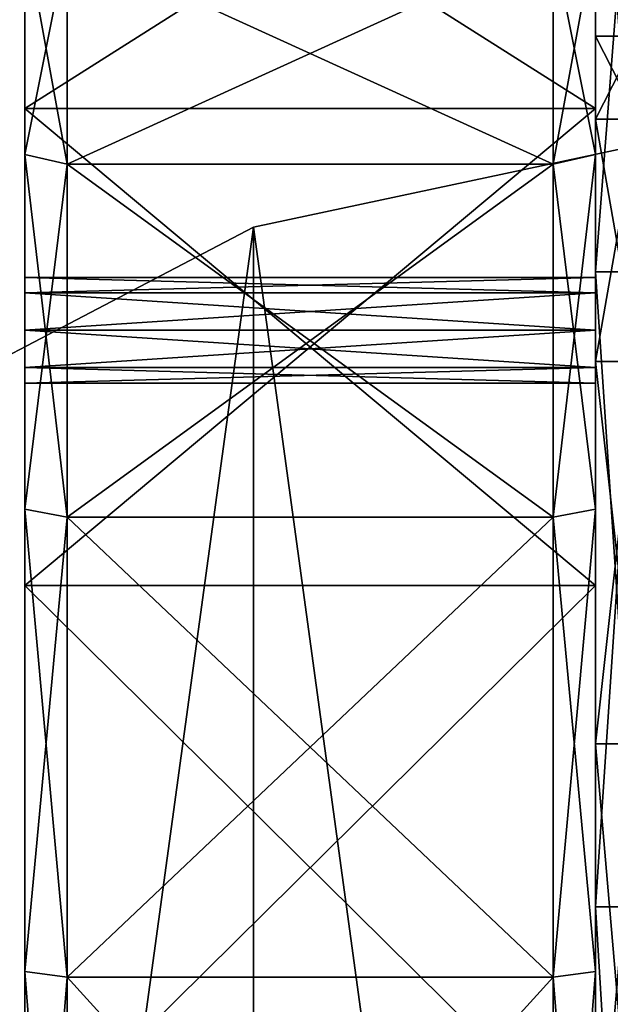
# Model space of a CAD drawing. Extents: x -1448 to 108, y -535 to 375.
# Tile 114 of 147: x -27 to 1, y 51 to 98. Entities that reach past the tile are written whole.
import ezdxf

# ---------------------------------------------------------------- set-up
doc = ezdxf.new("R2010")
doc.units = 0
doc.header["$LTSCALE"] = 33.374815
for name, color, linetype in [('100', 7, 'CONTINUOUS'), ('1173', 7, 'CONTINUOUS'), ('1175', 7, 'CONTINUOUS'), ('1177', 7, 'CONTINUOUS'), ('1198', 7, 'CONTINUOUS'), ('338', 7, 'CONTINUOUS'), ('339', 7, 'CONTINUOUS'), ('344', 7, 'CONTINUOUS'), ('83', 7, 'CONTINUOUS'), ('84', 7, 'CONTINUOUS'), ('85', 7, 'CONTINUOUS'), ('86', 7, 'CONTINUOUS'), ('87', 7, 'CONTINUOUS'), ('88', 7, 'CONTINUOUS'), ('89', 7, 'CONTINUOUS'), ('90', 7, 'CONTINUOUS'), ('95', 7, 'CONTINUOUS'), ('96', 7, 'CONTINUOUS'), ('97', 7, 'CONTINUOUS'), ('98', 7, 'CONTINUOUS'), ('99', 7, 'CONTINUOUS')]:
    doc.layers.add(name, color=color, linetype=linetype)

msp = doc.modelspace()

# ---------------------------------------------------------------- linework, layer by layer
at = {"layer": '100', "color": 7, "linetype": 'CONTINUOUS'}
for points in [[(-27, 91.397, 52.768), (-27, 101.94, 27.315), (-25, 90.933, 52.5), (-27, 91.397, 52.768)], [(-27, 101.94, 27.315), (-25, 101.422, 27.176), (-25, 90.933, 52.5), (-27, 101.94, 27.315)], [(-27, 74.625, 74.625), (-27, 91.397, 52.768), (-25, 74.246, 74.246), (-27, 74.625, 74.625)], [(-27, 91.397, 52.768), (-25, 90.933, 52.5), (-25, 74.246, 74.246), (-27, 91.397, 52.768)], [(-27, 52.768, 91.397), (-27, 74.625, 74.625), (-25, 52.5, 90.933), (-27, 52.768, 91.397)], [(-27, 74.625, 74.625), (-25, 74.246, 74.246), (-25, 52.5, 90.933), (-27, 74.625, 74.625)], [(-27, 27.315, 101.94), (-27, 52.768, 91.397), (-25, 27.176, 101.422), (-27, 27.315, 101.94)], [(-27, 52.768, 91.397), (-25, 52.5, 90.933), (-25, 27.176, 101.422), (-27, 52.768, 91.397)]]:
    msp.add_3dface(points, dxfattribs=at)
at = {"layer": '1173', "color": 7, "linetype": 'CONTINUOUS'}
for points in [[(0, 111.798, -107.36), (0, 85.853, -129.052), (0, 111.798, 107.36), (0, 111.798, -107.36)], [(0, 111.798, 107.36), (0, 85.853, -129.052), (0, 97), (0, 111.798, 107.36)], [(0, 85.853, 129.052), (0, 111.798, 107.36), (0, 93.071, 27.328), (0, 85.853, 129.052)], [(0, 93.071, 27.328), (0, 111.798, 107.36), (0, 97), (0, 93.071, 27.328)], [(0, 97), (0, 85.853, -129.052), (0, 93.071, -27.328), (0, 97)], [(0, 93.071, -27.328), (0, 85.853, -129.052), (0, 81.601, -52.442), (0, 93.071, -27.328)], [(0, 81.601, 52.442), (0, 85.853, 129.052), (0, 93.071, 27.328), (0, 81.601, 52.442)], [(0, 85.853, -129.052), (0, 55.821, -144.6), (0, 81.601, -52.442), (0, 85.853, -129.052)], [(0, 55.821, 144.6), (0, 85.853, 129.052), (0, 63.522, 73.308), (0, 55.821, 144.6)], [(0, 63.522, 73.308), (0, 85.853, 129.052), (0, 81.601, 52.442), (0, 63.522, 73.308)], [(0, 81.601, -52.442), (0, 55.821, -144.6), (0, 63.522, -73.308), (0, 81.601, -52.442)], [(0, 63.522, -73.308), (0, 55.821, -144.6), (0, 40.295, -88.234), (0, 63.522, -73.308)], [(0, 40.295, 88.234), (0, 55.821, 144.6), (0, 63.522, 73.308), (0, 40.295, 88.234)], [(0, 55.821, -144.6), (0, 23.131, -153.264), (0, 40.295, -88.234), (0, 55.821, -144.6)], [(0, 23.131, 153.264), (0, 55.821, 144.6), (0, 40.295, 88.234), (0, 23.131, 153.264)]]:
    msp.add_3dface(points, dxfattribs=at)
at = {"layer": '1175', "color": 7, "linetype": 'CONTINUOUS'}
for points in [[(0, 93.071, 27.328), (0, 97), (2, 93.071, 27.328), (0, 93.071, 27.328)], [(2, 93.071, 27.328), (0, 97), (2, 97), (2, 93.071, 27.328)], [(0, 81.601, 52.442), (0, 93.071, 27.328), (2, 81.601, 52.442), (0, 81.601, 52.442)], [(2, 81.601, 52.442), (0, 93.071, 27.328), (2, 93.071, 27.328), (2, 81.601, 52.442)], [(0, 63.522, 73.308), (0, 81.601, 52.442), (2, 63.522, 73.308), (0, 63.522, 73.308)], [(2, 63.522, 73.308), (0, 81.601, 52.442), (2, 81.601, 52.442), (2, 63.522, 73.308)], [(0, 40.295, 88.234), (0, 63.522, 73.308), (2, 40.295, 88.234), (0, 40.295, 88.234)], [(2, 40.295, 88.234), (0, 63.522, 73.308), (2, 63.522, 73.308), (2, 40.295, 88.234)]]:
    msp.add_3dface(points, dxfattribs=at)
at = {"layer": '1177', "color": 7, "linetype": 'CONTINUOUS'}
for points in [[(0, 85.853, -129.052), (0, 111.798, -107.36), (2, 85.853, -129.052), (0, 85.853, -129.052)], [(2, 85.853, -129.052), (0, 111.798, -107.36), (2, 111.798, -107.36), (2, 85.853, -129.052)], [(0, 111.798, 107.36), (0, 85.853, 129.052), (2, 111.798, 107.36), (0, 111.798, 107.36)], [(2, 111.798, 107.36), (0, 85.853, 129.052), (2, 85.853, 129.052), (2, 111.798, 107.36)], [(0, 55.821, -144.6), (0, 85.853, -129.052), (2, 55.821, -144.6), (0, 55.821, -144.6)], [(2, 55.821, -144.6), (0, 85.853, -129.052), (2, 85.853, -129.052), (2, 55.821, -144.6)], [(0, 85.853, 129.052), (0, 55.821, 144.6), (2, 85.853, 129.052), (0, 85.853, 129.052)], [(2, 85.853, 129.052), (0, 55.821, 144.6), (2, 55.821, 144.6), (2, 85.853, 129.052)], [(0, 23.131, -153.264), (0, 55.821, -144.6), (2, 23.131, -153.264), (0, 23.131, -153.264)], [(2, 23.131, -153.264), (0, 55.821, -144.6), (2, 55.821, -144.6), (2, 23.131, -153.264)], [(0, 55.821, 144.6), (0, 23.131, 153.264), (2, 55.821, 144.6), (0, 55.821, 144.6)], [(2, 55.821, 144.6), (0, 23.131, 153.264), (2, 23.131, 153.264), (2, 55.821, 144.6)]]:
    msp.add_3dface(points, dxfattribs=at)
at = {"layer": '1198', "color": 7, "linetype": 'CONTINUOUS'}
for points in [[(0, 97), (0, 93.071, -27.328), (2, 97), (0, 97)], [(2, 97), (0, 93.071, -27.328), (2, 93.071, -27.328), (2, 97)], [(0, 93.071, -27.328), (0, 81.601, -52.442), (2, 93.071, -27.328), (0, 93.071, -27.328)], [(2, 93.071, -27.328), (0, 81.601, -52.442), (2, 81.601, -52.442), (2, 93.071, -27.328)], [(0, 81.601, -52.442), (0, 63.522, -73.308), (2, 81.601, -52.442), (0, 81.601, -52.442)], [(2, 81.601, -52.442), (0, 63.522, -73.308), (2, 63.522, -73.308), (2, 81.601, -52.442)], [(0, 63.522, -73.308), (0, 40.295, -88.234), (2, 63.522, -73.308), (0, 63.522, -73.308)], [(2, 63.522, -73.308), (0, 40.295, -88.234), (2, 40.295, -88.234), (2, 63.522, -73.308)]]:
    msp.add_3dface(points, dxfattribs=at)
at = {"layer": '338', "color": 7, "linetype": 'CONTINUOUS'}
for points in [[(-16.188, 87.967, 4), (8.63, 93.247, 4), (-16.188, -87.967, 4), (-16.188, 87.967, 4)], [(-16.188, -87.967, 4), (8.63, 93.247, 4), (8.63, -93.247, 4), (-16.188, -87.967, 4)], [(-38.674, 76.206, 4), (-16.188, 87.967, 4), (-38.674, -76.206, 4), (-38.674, 76.206, 4)], [(-38.674, -76.206, 4), (-16.188, 87.967, 4), (-16.188, -87.967, 4), (-38.674, -76.206, 4)]]:
    msp.add_3dface(points, dxfattribs=at)
at = {"layer": '339', "color": 7, "linetype": 'CONTINUOUS'}
for points in [[(8.63, 93.247, 5), (-16.188, 87.967, 5), (8.63, -93.247, 5), (8.63, 93.247, 5)], [(-16.188, 87.967, 5), (-38.674, 76.206, 5), (-16.188, -87.967, 5), (-16.188, 87.967, 5)], [(-16.188, 87.967, 5), (-16.188, -87.967, 5), (8.63, -93.247, 5), (-16.188, 87.967, 5)], [(-38.674, 76.206, 5), (-38.674, -76.206, 5), (-16.188, -87.967, 5), (-38.674, 76.206, 5)]]:
    msp.add_3dface(points, dxfattribs=at)
at = {"layer": '344', "color": 7, "linetype": 'CONTINUOUS'}
for points in [[(8.63, 93.247, 4), (-16.188, 87.967, 4), (8.63, 93.247, 5), (8.63, 93.247, 4)], [(8.63, 93.247, 5), (-16.188, 87.967, 4), (-16.188, 87.967, 5), (8.63, 93.247, 5)], [(-16.188, 87.967, 4), (-38.674, 76.206, 4), (-16.188, 87.967, 5), (-16.188, 87.967, 4)], [(-16.188, 87.967, 5), (-38.674, 76.206, 4), (-38.674, 76.206, 5), (-16.188, 87.967, 5)]]:
    msp.add_3dface(points, dxfattribs=at)
at = {"layer": '83', "color": 7, "linetype": 'CONTINUOUS'}
for points in [[(-27, 93.564, -82.89), (-27, 110.682, -58.09), (0, 93.564, -82.89), (-27, 93.564, -82.89)], [(0, 93.564, -82.89), (-27, 110.682, -58.09), (0, 110.682, -58.09), (0, 93.564, -82.89)], [(-27, 71.009, -102.872), (-27, 93.564, -82.89), (0, 71.009, -102.872), (-27, 71.009, -102.872)], [(0, 71.009, -102.872), (-27, 93.564, -82.89), (0, 93.564, -82.89), (0, 71.009, -102.872)], [(-27, 44.326, -116.877), (-27, 71.009, -102.872), (0, 44.326, -116.877), (-27, 44.326, -116.877)], [(0, 44.326, -116.877), (-27, 71.009, -102.872), (0, 71.009, -102.872), (0, 44.326, -116.877)]]:
    msp.add_3dface(points, dxfattribs=at)
at = {"layer": '84', "color": 7, "linetype": 'CONTINUOUS'}
for points in [[(-27, 121.368, -29.914), (-27, 110.682, -58.09), (-27, 91.397, -52.768), (-27, 121.368, -29.914)], [(-27, 101.94, -27.315), (-27, 121.368, -29.914), (-27, 91.397, -52.768), (-27, 101.94, -27.315)], [(-27, 110.682, 58.09), (-27, 121.368, 29.914), (-27, 91.397, 52.768), (-27, 110.682, 58.09)], [(-27, 91.397, 52.768), (-27, 121.368, 29.914), (-27, 101.94, 27.315), (-27, 91.397, 52.768)], [(-27, 110.682, -58.09), (-27, 93.564, -82.89), (-27, 74.625, -74.625), (-27, 110.682, -58.09)], [(-27, 91.397, -52.768), (-27, 110.682, -58.09), (-27, 74.625, -74.625), (-27, 91.397, -52.768)], [(-27, 93.564, 82.89), (-27, 110.682, 58.09), (-27, 84.853, 81.317), (-27, 93.564, 82.89)], [(-27, 84.853, 81.317), (-27, 110.682, 58.09), (-27, 83.085, 80.585), (-27, 84.853, 81.317)], [(-27, 83.085, 80.585), (-27, 110.682, 58.09), (-27, 74.625, 74.625), (-27, 83.085, 80.585)], [(-27, 74.625, 74.625), (-27, 110.682, 58.09), (-27, 91.397, 52.768), (-27, 74.625, 74.625)], [(-27, 93.564, -82.89), (-27, 71.009, -102.872), (-27, 84.853, -84.853), (-27, 93.564, -82.89)], [(-27, 83.085, -80.585), (-27, 93.564, -82.89), (-27, 84.853, -81.317), (-27, 83.085, -80.585)], [(-27, 93.564, -82.89), (-27, 83.085, -80.585), (-27, 74.625, -74.625), (-27, 93.564, -82.89)], [(-27, 84.853, -81.317), (-27, 93.564, -82.89), (-27, 85.585, -83.085), (-27, 84.853, -81.317)], [(-27, 85.585, -83.085), (-27, 93.564, -82.89), (-27, 84.853, -84.853), (-27, 85.585, -83.085)], [(-27, 71.009, 102.872), (-27, 93.564, 82.89), (-27, 27.315, 101.94), (-27, 71.009, 102.872)], [(-27, 83.085, 85.585), (-27, 93.564, 82.89), (-27, 84.853, 84.853), (-27, 83.085, 85.585)], [(-27, 93.564, 82.89), (-27, 83.085, 85.585), (-27, 27.315, 101.94), (-27, 93.564, 82.89)], [(-27, 84.853, 84.853), (-27, 93.564, 82.89), (-27, 85.585, 83.085), (-27, 84.853, 84.853)], [(-27, 85.585, 83.085), (-27, 93.564, 82.89), (-27, 84.853, 81.317), (-27, 85.585, 83.085)], [(-27, 84.853, -84.853), (-27, 71.009, -102.872), (-27, 83.085, -85.585), (-27, 84.853, -84.853)], [(-27, 83.085, -85.585), (-27, 71.009, -102.872), (-27, 52.768, -91.397), (-27, 83.085, -85.585)], [(-27, 83.085, 85.585), (-27, 81.317, 84.853), (-27, 52.768, 91.397), (-27, 83.085, 85.585)], [(-27, 27.315, 101.94), (-27, 83.085, 85.585), (-27, 52.768, 91.397), (-27, 27.315, 101.94)], [(-27, 81.317, 81.317), (-27, 83.085, 80.585), (-27, 52.768, 91.397), (-27, 81.317, 81.317)], [(-27, 52.768, 91.397), (-27, 83.085, 80.585), (-27, 74.625, 74.625), (-27, 52.768, 91.397)], [(-27, 83.085, -80.585), (-27, 81.317, -81.317), (-27, 74.625, -74.625), (-27, 83.085, -80.585)], [(-27, 81.317, -84.853), (-27, 83.085, -85.585), (-27, 52.768, -91.397), (-27, 81.317, -84.853)], [(-27, 81.317, 84.853), (-27, 80.585, 83.085), (-27, 52.768, 91.397), (-27, 81.317, 84.853)], [(-27, 80.585, 83.085), (-27, 81.317, 81.317), (-27, 52.768, 91.397), (-27, 80.585, 83.085)], [(-27, 80.585, -83.085), (-27, 81.317, -84.853), (-27, 74.625, -74.625), (-27, 80.585, -83.085)], [(-27, 74.625, -74.625), (-27, 81.317, -84.853), (-27, 52.768, -91.397), (-27, 74.625, -74.625)], [(-27, 81.317, -81.317), (-27, 80.585, -83.085), (-27, 74.625, -74.625), (-27, 81.317, -81.317)], [(-27, 71.009, -102.872), (-27, 44.326, -116.877), (-27, 0, -105.536), (-27, 71.009, -102.872)], [(-27, 52.768, -91.397), (-27, 71.009, -102.872), (-27, 27.315, -101.94), (-27, 52.768, -91.397)], [(-27, 27.315, -101.94), (-27, 71.009, -102.872), (-27, 0, -105.536), (-27, 27.315, -101.94)], [(-27, 44.326, 116.877), (-27, 71.009, 102.872), (-27, -44.326, 116.877), (-27, 44.326, 116.877)], [(-27, -44.326, 116.877), (-27, 71.009, 102.872), (-27, 0, 105.536), (-27, -44.326, 116.877)], [(-27, 0, 105.536), (-27, 71.009, 102.872), (-27, 27.315, 101.94), (-27, 0, 105.536)]]:
    msp.add_3dface(points, dxfattribs=at)
at = {"layer": '85', "color": 7, "linetype": 'CONTINUOUS'}
for points in [[(0, 110.682, -58.09), (0, 121.368, -29.914), (0, 91.397, -52.768), (0, 110.682, -58.09)], [(0, 91.397, -52.768), (0, 121.368, -29.914), (0, 101.94, -27.315), (0, 91.397, -52.768)], [(0, 121.368, 29.914), (0, 110.682, 58.09), (0, 91.397, 52.768), (0, 121.368, 29.914)], [(0, 101.94, 27.315), (0, 121.368, 29.914), (0, 91.397, 52.768), (0, 101.94, 27.315)], [(0, 93.564, -82.89), (0, 110.682, -58.09), (0, 84.853, -81.317), (0, 93.564, -82.89)], [(0, 110.682, -58.09), (0, 83.085, -80.585), (0, 84.853, -81.317), (0, 110.682, -58.09)], [(0, 83.085, -80.585), (0, 110.682, -58.09), (0, 74.625, -74.625), (0, 83.085, -80.585)], [(0, 74.625, -74.625), (0, 110.682, -58.09), (0, 91.397, -52.768), (0, 74.625, -74.625)], [(0, 110.682, 58.09), (0, 93.564, 82.89), (0, 74.625, 74.625), (0, 110.682, 58.09)], [(0, 91.397, 52.768), (0, 110.682, 58.09), (0, 74.625, 74.625), (0, 91.397, 52.768)], [(0, 71.009, -102.872), (0, 93.564, -82.89), (0, 27.315, -101.94), (0, 71.009, -102.872)], [(0, 83.085, -85.585), (0, 93.564, -82.89), (0, 84.853, -84.853), (0, 83.085, -85.585)], [(0, 93.564, -82.89), (0, 83.085, -85.585), (0, 27.315, -101.94), (0, 93.564, -82.89)], [(0, 84.853, -84.853), (0, 93.564, -82.89), (0, 85.585, -83.085), (0, 84.853, -84.853)], [(0, 85.585, -83.085), (0, 93.564, -82.89), (0, 84.853, -81.317), (0, 85.585, -83.085)], [(0, 93.564, 82.89), (0, 71.009, 102.872), (0, 84.853, 84.853), (0, 93.564, 82.89)], [(0, 83.085, 80.585), (0, 93.564, 82.89), (0, 84.853, 81.317), (0, 83.085, 80.585)], [(0, 93.564, 82.89), (0, 83.085, 80.585), (0, 74.625, 74.625), (0, 93.564, 82.89)], [(0, 84.853, 81.317), (0, 93.564, 82.89), (0, 85.585, 83.085), (0, 84.853, 81.317)], [(0, 85.585, 83.085), (0, 93.564, 82.89), (0, 84.853, 84.853), (0, 85.585, 83.085)], [(0, 84.853, 84.853), (0, 71.009, 102.872), (0, 83.085, 85.585), (0, 84.853, 84.853)], [(0, 83.085, 85.585), (0, 71.009, 102.872), (0, 52.768, 91.397), (0, 83.085, 85.585)], [(0, 83.085, 80.585), (0, 81.317, 81.317), (0, 74.625, 74.625), (0, 83.085, 80.585)], [(0, 81.317, 84.853), (0, 83.085, 85.585), (0, 52.768, 91.397), (0, 81.317, 84.853)], [(0, 81.317, -81.317), (0, 83.085, -80.585), (0, 52.768, -91.397), (0, 81.317, -81.317)], [(0, 52.768, -91.397), (0, 83.085, -80.585), (0, 74.625, -74.625), (0, 52.768, -91.397)], [(0, 83.085, -85.585), (0, 81.317, -84.853), (0, 52.768, -91.397), (0, 83.085, -85.585)], [(0, 27.315, -101.94), (0, 83.085, -85.585), (0, 52.768, -91.397), (0, 27.315, -101.94)], [(0, 81.317, 81.317), (0, 80.585, 83.085), (0, 74.625, 74.625), (0, 81.317, 81.317)], [(0, 80.585, 83.085), (0, 81.317, 84.853), (0, 74.625, 74.625), (0, 80.585, 83.085)], [(0, 74.625, 74.625), (0, 81.317, 84.853), (0, 52.768, 91.397), (0, 74.625, 74.625)], [(0, 80.585, -83.085), (0, 81.317, -81.317), (0, 52.768, -91.397), (0, 80.585, -83.085)], [(0, 81.317, -84.853), (0, 80.585, -83.085), (0, 52.768, -91.397), (0, 81.317, -84.853)], [(0, -44.326, -116.877), (0, 44.326, -116.877), (0, 71.009, -102.872), (0, -44.326, -116.877)], [(0, -44.326, -116.877), (0, 71.009, -102.872), (0, 0, -105.536), (0, -44.326, -116.877)], [(0, 0, -105.536), (0, 71.009, -102.872), (0, 27.315, -101.94), (0, 0, -105.536)], [(0, 71.009, 102.872), (0, 44.326, 116.877), (0, 0, 105.536), (0, 71.009, 102.872)], [(0, 52.768, 91.397), (0, 71.009, 102.872), (0, 27.315, 101.94), (0, 52.768, 91.397)], [(0, 27.315, 101.94), (0, 71.009, 102.872), (0, 0, 105.536), (0, 27.315, 101.94)]]:
    msp.add_3dface(points, dxfattribs=at)
at = {"layer": '86', "color": 7, "linetype": 'CONTINUOUS'}
for points in [[(-27, 110.682, 58.09), (-27, 93.564, 82.89), (0, 110.682, 58.09), (-27, 110.682, 58.09)], [(-27, 93.564, 82.89), (0, 93.564, 82.89), (0, 110.682, 58.09), (-27, 93.564, 82.89)], [(-27, 93.564, 82.89), (-27, 71.009, 102.872), (0, 93.564, 82.89), (-27, 93.564, 82.89)], [(-27, 71.009, 102.872), (0, 71.009, 102.872), (0, 93.564, 82.89), (-27, 71.009, 102.872)], [(-27, 71.009, 102.872), (-27, 44.326, 116.877), (0, 71.009, 102.872), (-27, 71.009, 102.872)], [(-27, 44.326, 116.877), (0, 44.326, 116.877), (0, 71.009, 102.872), (-27, 44.326, 116.877)]]:
    msp.add_3dface(points, dxfattribs=at)
at = {"layer": '87', "color": 7, "linetype": 'CONTINUOUS'}
for points in [[(-27, 85.585, 83.085), (-27, 84.853, 81.317), (0, 85.585, 83.085), (-27, 85.585, 83.085)], [(-27, 84.853, 81.317), (0, 84.853, 81.317), (0, 85.585, 83.085), (-27, 84.853, 81.317)], [(-27, 84.853, 81.317), (-27, 83.085, 80.585), (0, 84.853, 81.317), (-27, 84.853, 81.317)], [(-27, 83.085, 80.585), (0, 83.085, 80.585), (0, 84.853, 81.317), (-27, 83.085, 80.585)], [(-27, 83.085, 80.585), (-27, 81.317, 81.317), (0, 83.085, 80.585), (-27, 83.085, 80.585)], [(-27, 81.317, 81.317), (0, 81.317, 81.317), (0, 83.085, 80.585), (-27, 81.317, 81.317)], [(-27, 81.317, 81.317), (-27, 80.585, 83.085), (0, 81.317, 81.317), (-27, 81.317, 81.317)], [(-27, 80.585, 83.085), (0, 80.585, 83.085), (0, 81.317, 81.317), (-27, 80.585, 83.085)]]:
    msp.add_3dface(points, dxfattribs=at)
at = {"layer": '88', "color": 7, "linetype": 'CONTINUOUS'}
for points in [[(-27, 84.853, 84.853), (-27, 85.585, 83.085), (0, 84.853, 84.853), (-27, 84.853, 84.853)], [(-27, 85.585, 83.085), (0, 85.585, 83.085), (0, 84.853, 84.853), (-27, 85.585, 83.085)], [(-27, 83.085, 85.585), (-27, 84.853, 84.853), (0, 83.085, 85.585), (-27, 83.085, 85.585)], [(-27, 84.853, 84.853), (0, 84.853, 84.853), (0, 83.085, 85.585), (-27, 84.853, 84.853)], [(-27, 81.317, 84.853), (-27, 83.085, 85.585), (0, 81.317, 84.853), (-27, 81.317, 84.853)], [(-27, 83.085, 85.585), (0, 83.085, 85.585), (0, 81.317, 84.853), (-27, 83.085, 85.585)], [(-27, 80.585, 83.085), (-27, 81.317, 84.853), (0, 80.585, 83.085), (-27, 80.585, 83.085)], [(0, 80.585, 83.085), (-27, 81.317, 84.853), (0, 81.317, 84.853), (0, 80.585, 83.085)]]:
    msp.add_3dface(points, dxfattribs=at)
at = {"layer": '89', "color": 7, "linetype": 'CONTINUOUS'}
for points in [[(-27, 81.317, -81.317), (-27, 83.085, -80.585), (0, 81.317, -81.317), (-27, 81.317, -81.317)], [(-27, 83.085, -80.585), (0, 83.085, -80.585), (0, 81.317, -81.317), (-27, 83.085, -80.585)], [(-27, 83.085, -85.585), (-27, 81.317, -84.853), (0, 83.085, -85.585), (-27, 83.085, -85.585)], [(-27, 81.317, -84.853), (0, 81.317, -84.853), (0, 83.085, -85.585), (-27, 81.317, -84.853)], [(-27, 81.317, -84.853), (-27, 80.585, -83.085), (0, 81.317, -84.853), (-27, 81.317, -84.853)], [(-27, 80.585, -83.085), (-27, 81.317, -81.317), (0, 80.585, -83.085), (-27, 80.585, -83.085)], [(-27, 80.585, -83.085), (0, 80.585, -83.085), (0, 81.317, -84.853), (-27, 80.585, -83.085)], [(-27, 81.317, -81.317), (0, 81.317, -81.317), (0, 80.585, -83.085), (-27, 81.317, -81.317)]]:
    msp.add_3dface(points, dxfattribs=at)
at = {"layer": '90', "color": 7, "linetype": 'CONTINUOUS'}
for points in [[(-27, 84.853, -81.317), (-27, 85.585, -83.085), (0, 84.853, -81.317), (-27, 84.853, -81.317)], [(-27, 85.585, -83.085), (-27, 84.853, -84.853), (0, 85.585, -83.085), (-27, 85.585, -83.085)], [(-27, 85.585, -83.085), (0, 85.585, -83.085), (0, 84.853, -81.317), (-27, 85.585, -83.085)], [(-27, 84.853, -84.853), (0, 84.853, -84.853), (0, 85.585, -83.085), (-27, 84.853, -84.853)], [(-27, 83.085, -80.585), (-27, 84.853, -81.317), (0, 83.085, -80.585), (-27, 83.085, -80.585)], [(0, 83.085, -80.585), (-27, 84.853, -81.317), (0, 84.853, -81.317), (0, 83.085, -80.585)], [(-27, 84.853, -84.853), (-27, 83.085, -85.585), (0, 84.853, -84.853), (-27, 84.853, -84.853)], [(-27, 83.085, -85.585), (0, 83.085, -85.585), (0, 84.853, -84.853), (-27, 83.085, -85.585)]]:
    msp.add_3dface(points, dxfattribs=at)
at = {"layer": '95', "color": 7, "linetype": 'CONTINUOUS'}
for points in [[(0, 91.397, -52.768), (0, 101.94, -27.315), (-2, 90.933, -52.5), (0, 91.397, -52.768)], [(-2, 90.933, -52.5), (0, 101.94, -27.315), (-2, 101.422, -27.176), (-2, 90.933, -52.5)], [(0, 74.625, -74.625), (0, 91.397, -52.768), (-2, 74.246, -74.246), (0, 74.625, -74.625)], [(-2, 74.246, -74.246), (0, 91.397, -52.768), (-2, 90.933, -52.5), (-2, 74.246, -74.246)], [(0, 52.768, -91.397), (0, 74.625, -74.625), (-2, 52.5, -90.933), (0, 52.768, -91.397)], [(-2, 52.5, -90.933), (0, 74.625, -74.625), (-2, 74.246, -74.246), (-2, 52.5, -90.933)], [(0, 27.315, -101.94), (0, 52.768, -91.397), (-2, 27.176, -101.422), (0, 27.315, -101.94)], [(-2, 27.176, -101.422), (0, 52.768, -91.397), (-2, 52.5, -90.933), (-2, 27.176, -101.422)]]:
    msp.add_3dface(points, dxfattribs=at)
at = {"layer": '96', "color": 7, "linetype": 'CONTINUOUS'}
for points in [[(-2, 90.933, -52.5), (-2, 101.422, -27.176), (-25, 90.933, -52.5), (-2, 90.933, -52.5)], [(-25, 90.933, -52.5), (-2, 101.422, -27.176), (-25, 101.422, -27.176), (-25, 90.933, -52.5)], [(-2, 74.246, -74.246), (-2, 90.933, -52.5), (-25, 74.246, -74.246), (-2, 74.246, -74.246)], [(-25, 74.246, -74.246), (-2, 90.933, -52.5), (-25, 90.933, -52.5), (-25, 74.246, -74.246)], [(-2, 52.5, -90.933), (-2, 74.246, -74.246), (-25, 52.5, -90.933), (-2, 52.5, -90.933)], [(-25, 52.5, -90.933), (-2, 74.246, -74.246), (-25, 74.246, -74.246), (-25, 52.5, -90.933)], [(-2, 27.176, -101.422), (-2, 52.5, -90.933), (-25, 27.176, -101.422), (-2, 27.176, -101.422)], [(-25, 27.176, -101.422), (-2, 52.5, -90.933), (-25, 52.5, -90.933), (-25, 27.176, -101.422)]]:
    msp.add_3dface(points, dxfattribs=at)
at = {"layer": '97', "color": 7, "linetype": 'CONTINUOUS'}
for points in [[(-27, 101.94, -27.315), (-27, 91.397, -52.768), (-25, 101.422, -27.176), (-27, 101.94, -27.315)], [(-27, 91.397, -52.768), (-25, 90.933, -52.5), (-25, 101.422, -27.176), (-27, 91.397, -52.768)], [(-27, 91.397, -52.768), (-27, 74.625, -74.625), (-25, 90.933, -52.5), (-27, 91.397, -52.768)], [(-27, 74.625, -74.625), (-25, 74.246, -74.246), (-25, 90.933, -52.5), (-27, 74.625, -74.625)], [(-27, 74.625, -74.625), (-27, 52.768, -91.397), (-25, 74.246, -74.246), (-27, 74.625, -74.625)], [(-27, 52.768, -91.397), (-25, 52.5, -90.933), (-25, 74.246, -74.246), (-27, 52.768, -91.397)], [(-27, 52.768, -91.397), (-27, 27.315, -101.94), (-25, 52.5, -90.933), (-27, 52.768, -91.397)], [(-27, 27.315, -101.94), (-25, 27.176, -101.422), (-25, 52.5, -90.933), (-27, 27.315, -101.94)]]:
    msp.add_3dface(points, dxfattribs=at)
at = {"layer": '98', "color": 7, "linetype": 'CONTINUOUS'}
for points in [[(0, 101.94, 27.315), (0, 91.397, 52.768), (-2, 101.422, 27.176), (0, 101.94, 27.315)], [(-2, 101.422, 27.176), (0, 91.397, 52.768), (-2, 90.933, 52.5), (-2, 101.422, 27.176)], [(0, 91.397, 52.768), (0, 74.625, 74.625), (-2, 90.933, 52.5), (0, 91.397, 52.768)], [(-2, 90.933, 52.5), (0, 74.625, 74.625), (-2, 74.246, 74.246), (-2, 90.933, 52.5)], [(0, 74.625, 74.625), (0, 52.768, 91.397), (-2, 74.246, 74.246), (0, 74.625, 74.625)], [(-2, 74.246, 74.246), (0, 52.768, 91.397), (-2, 52.5, 90.933), (-2, 74.246, 74.246)], [(0, 52.768, 91.397), (0, 27.315, 101.94), (-2, 52.5, 90.933), (0, 52.768, 91.397)], [(-2, 52.5, 90.933), (0, 27.315, 101.94), (-2, 27.176, 101.422), (-2, 52.5, 90.933)]]:
    msp.add_3dface(points, dxfattribs=at)
at = {"layer": '99', "color": 7, "linetype": 'CONTINUOUS'}
for points in [[(-2, 101.422, 27.176), (-2, 90.933, 52.5), (-25, 101.422, 27.176), (-2, 101.422, 27.176)], [(-25, 101.422, 27.176), (-2, 90.933, 52.5), (-25, 90.933, 52.5), (-25, 101.422, 27.176)], [(-2, 90.933, 52.5), (-2, 74.246, 74.246), (-25, 90.933, 52.5), (-2, 90.933, 52.5)], [(-25, 90.933, 52.5), (-2, 74.246, 74.246), (-25, 74.246, 74.246), (-25, 90.933, 52.5)], [(-2, 74.246, 74.246), (-2, 52.5, 90.933), (-25, 74.246, 74.246), (-2, 74.246, 74.246)], [(-25, 74.246, 74.246), (-2, 52.5, 90.933), (-25, 52.5, 90.933), (-25, 74.246, 74.246)], [(-2, 52.5, 90.933), (-2, 27.176, 101.422), (-25, 52.5, 90.933), (-2, 52.5, 90.933)], [(-25, 52.5, 90.933), (-2, 27.176, 101.422), (-25, 27.176, 101.422), (-25, 52.5, 90.933)]]:
    msp.add_3dface(points, dxfattribs=at)

doc.saveas('drawing.dxf')
